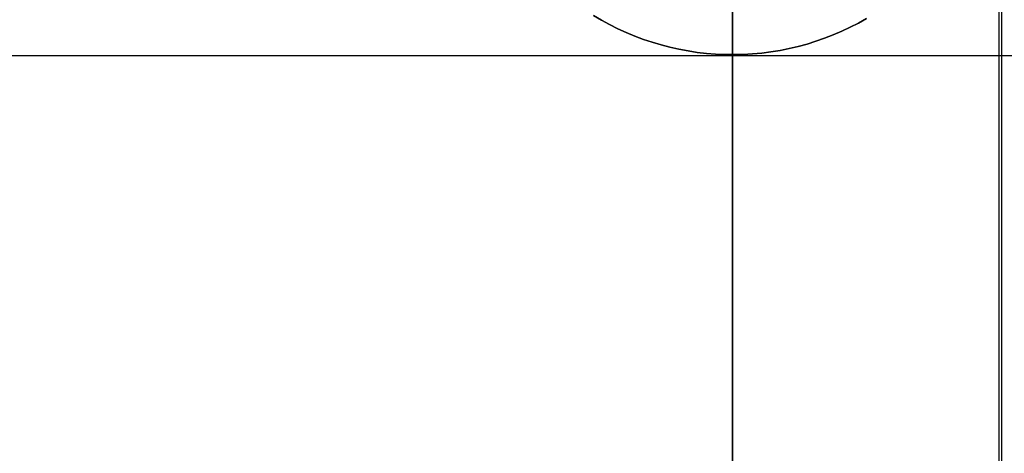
# Model space of a CAD drawing. Header units: millimetres. Extents: x 4627 to 5374, y -356 to 20.
# Tile 37 of 44: x 5255 to 5292, y -25 to -9. Entities that reach past the tile are written whole.
import ezdxf

# ---------------------------------------------------------------- set-up
doc = ezdxf.new("R2010")
doc.units = ezdxf.units.MM
for name, color, linetype, true_color in [('Slope storage bench', 7, 'Continuous', 0x000000), ('Slope storage bench$Glides', 7, 'Continuous', 0x000000), ('Slope storage bench$Lid', 7, 'Continuous', 0x000000)]:
    doc.layers.add(name, color=color, linetype=linetype, true_color=true_color)

msp = doc.modelspace()

# ---------------------------------------------------------------- linework, layer by layer
at = {"layer": 'Slope storage bench'}
for p, q in [((5292.246, 8.689, -300), (5292.246, -288.689, -300)), ((5282.146, -280, -280), (5282.146, 0, -280)), ((5282.146, 0), (5282.146, -140)), ((5282.146, 0, -150), (5282.146, -280, -150)), ((5292.146, 0), (5292.146, -280))]:
    msp.add_line(p, q, dxfattribs=at)
at = {"layer": 'Slope storage bench$Glides'}
for p, q in [((5276.922, -8.535, -300), (5277.222, -8.711, -300)), ((5277.222, -8.711, -300), (5276.922, -8.535, -300)), ((5277.222, -8.711, -300), (5277.527, -8.877, -300)), ((5277.527, -8.877, -300), (5277.222, -8.711, -300)), ((5286.566, -8.977, -300), (5286.875, -8.819, -300)), ((5286.875, -8.819, -300), (5286.566, -8.977, -300)), ((5286.875, -8.819, -300), (5287.178, -8.649, -300)), ((5287.178, -8.649, -300), (5286.875, -8.819, -300)), ((5277.527, -8.877, -300), (5277.838, -9.032, -300)), ((5277.838, -9.032, -300), (5277.527, -8.877, -300)), ((5277.838, -9.032, -300), (5278.154, -9.176, -300)), ((5278.154, -9.176, -300), (5277.838, -9.032, -300)), ((5278.154, -9.176, -300), (5278.475, -9.309, -300)), ((5278.475, -9.309, -300), (5278.154, -9.176, -300)), ((5285.933, -9.262, -300), (5286.252, -9.125, -300)), ((5286.252, -9.125, -300), (5285.933, -9.262, -300)), ((5286.252, -9.125, -300), (5286.566, -8.977, -300)), ((5286.566, -8.977, -300), (5286.252, -9.125, -300)), ((5278.475, -9.309, -300), (5278.8, -9.431, -300)), ((5278.8, -9.431, -300), (5278.475, -9.309, -300)), ((5278.8, -9.431, -300), (5279.13, -9.541, -300)), ((5279.13, -9.541, -300), (5278.8, -9.431, -300)), ((5279.13, -9.541, -300), (5279.463, -9.64, -300)), ((5279.463, -9.64, -300), (5279.13, -9.541, -300)), ((5284.614, -9.697, -300), (5284.949, -9.606, -300)), ((5284.949, -9.606, -300), (5284.614, -9.697, -300)), ((5284.949, -9.606, -300), (5285.281, -9.503, -300)), ((5285.281, -9.503, -300), (5284.949, -9.606, -300)), ((5285.281, -9.503, -300), (5285.609, -9.388, -300)), ((5285.609, -9.388, -300), (5285.281, -9.503, -300)), ((5285.609, -9.388, -300), (5285.933, -9.262, -300)), ((5285.933, -9.262, -300), (5285.609, -9.388, -300)), ((5279.463, -9.64, -300), (5279.799, -9.728, -300)), ((5279.799, -9.728, -300), (5279.463, -9.64, -300)), ((5279.799, -9.728, -300), (5280.138, -9.803, -300)), ((5280.138, -9.803, -300), (5279.799, -9.728, -300)), ((5280.138, -9.803, -300), (5280.479, -9.867, -300)), ((5280.479, -9.867, -300), (5280.138, -9.803, -300)), ((5280.479, -9.867, -300), (5280.823, -9.919, -300)), ((5280.823, -9.919, -300), (5280.479, -9.867, -300)), ((5280.823, -9.919, -300), (5281.168, -9.959, -300)), ((5281.168, -9.959, -300), (5280.823, -9.919, -300)), ((5281.168, -9.959, -300), (5281.514, -9.987, -300)), ((5281.514, -9.987, -300), (5281.168, -9.959, -300)), ((5282.555, -9.998, -300), (5282.902, -9.978, -300)), ((5282.902, -9.978, -300), (5282.555, -9.998, -300)), ((5282.902, -9.978, -300), (5283.248, -9.946, -300)), ((5283.248, -9.946, -300), (5282.902, -9.978, -300)), ((5283.248, -9.946, -300), (5283.593, -9.901, -300)), ((5283.593, -9.901, -300), (5283.248, -9.946, -300)), ((5283.593, -9.901, -300), (5283.935, -9.845, -300)), ((5283.935, -9.845, -300), (5283.593, -9.901, -300)), ((5283.935, -9.845, -300), (5284.276, -9.777, -300)), ((5284.276, -9.777, -300), (5283.935, -9.845, -300)), ((5284.276, -9.777, -300), (5284.614, -9.697, -300)), ((5284.614, -9.697, -300), (5284.276, -9.777, -300)), ((5281.514, -9.987, -300), (5281.861, -10.003, -300)), ((5281.861, -10.003, -300), (5281.514, -9.987, -300)), ((5281.861, -10.003, -300), (5282.208, -10.006, -300)), ((5282.208, -10.006, -300), (5281.861, -10.003, -300)), ((5282.208, -10.006, -300), (5282.555, -9.998, -300)), ((5282.555, -9.998, -300), (5282.208, -10.006, -300))]:
    msp.add_line(p, q, dxfattribs=at)
at = {"layer": 'Slope storage bench$Lid'}
for p, q in [((4706.389, -10.043, 20), (5298.449, -10.043, 20)), ((4706.389, -10.043), (5298.449, -10.043))]:
    msp.add_line(p, q, dxfattribs=at)

doc.saveas('drawing.dxf')
